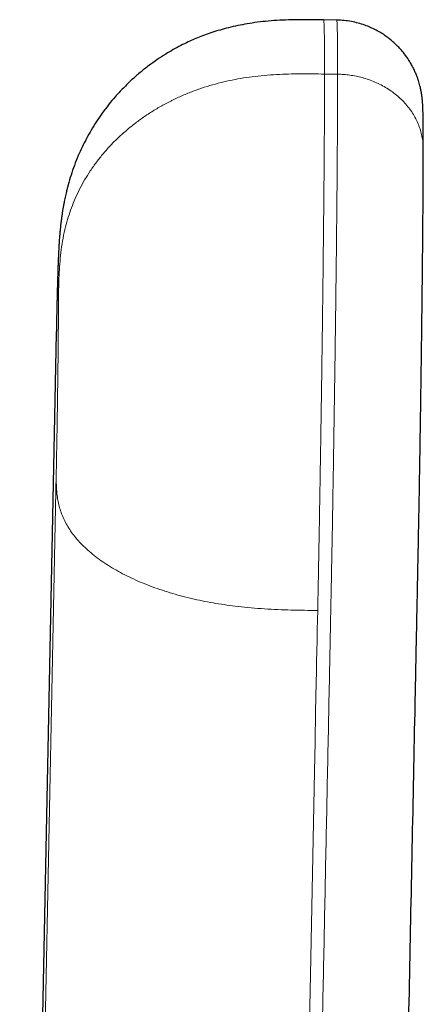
# Model space of a CAD drawing. Header units: millimetres. Extents: x 8 to 961, y 12 to 932.
# Tile 116 of 187: x 493 to 502, y 748 to 771. Entities that reach past the tile are written whole.
import ezdxf

# ---------------------------------------------------------------- set-up
doc = ezdxf.new("R2010")
doc.units = ezdxf.units.MM

msp = doc.modelspace()

# ---------------------------------------------------------------- linework, layer by layer
at = {"color": 7, "linetype": 'Continuous', "lineweight": 30}
msp.add_line((500.357, 770.718), (500.057, 770.722), dxfattribs=at)
at = {"color": 8, "linetype": 'Continuous', "lineweight": 0}
for p, q in [((500.379, 769.473), (500.079, 769.478)), ((493.085, 721.969), (493.923, 763.333)), ((493.923, 760.291), (493.085, 718.926))]:
    msp.add_line(p, q, dxfattribs=at)
at = {"color": 7, "linetype": 'Continuous', "lineweight": 30, "flags": 128}
msp.add_lwpolyline([(493.924, 763.52), (493.53, 744.031), (493.087, 722.154)], dxfattribs=at)
at = {"color": 8, "linetype": 'Continuous', "lineweight": 0, "flags": 128}
msp.add_lwpolyline([(499.05, 714.086), (499.538, 738.189), (499.753, 748.794), (499.847, 753.461), (499.861, 754.145), (499.875, 754.829), (499.889, 755.517), (499.894, 755.752), (499.898, 755.988), (499.903, 756.228), (499.908, 756.47), (499.913, 756.714), (499.918, 756.942), (499.922, 757.158)], dxfattribs=at)
at = {"color": 7, "linetype": 'Continuous', "lineweight": 30}
for points, knots in [([(500.058, 770.722), (499.957, 770.724), (499.758, 770.727), (499.467, 770.727), (499.187, 770.721), (498.919, 770.707), (498.665, 770.684), (498.424, 770.653), (498.197, 770.615), (497.982, 770.57), (497.779, 770.519), (497.588, 770.464), (497.41, 770.404), (497.245, 770.343), (497.093, 770.28), (496.939, 770.211), (496.779, 770.133), (496.607, 770.04), (496.426, 769.934), (496.236, 769.81), (496.039, 769.668), (495.843, 769.513), (495.649, 769.342), (495.46, 769.157), (495.285, 768.968), (495.124, 768.776), (494.98, 768.586), (494.847, 768.391), (494.726, 768.196), (494.616, 767.999), (494.517, 767.803), (494.424, 767.597), (494.339, 767.382), (494.262, 767.158), (494.21, 766.982), (494.176, 766.856), (494.157, 766.781), (494.141, 766.712), (494.127, 766.646), (494.114, 766.585), (494.103, 766.53), (494.096, 766.494), (494.092, 766.47), (494.088, 766.451), (494.083, 766.425), (494.077, 766.39), (494.07, 766.347), (494.063, 766.3), (494.056, 766.253), (494.049, 766.208), (494.041, 766.147), (494.032, 766.076), (494.022, 765.993), (494.014, 765.913), (494.006, 765.831), (493.999, 765.75), (493.994, 765.676), (493.99, 765.613), (493.986, 765.556), (493.983, 765.51), (493.981, 765.471), (493.979, 765.435), (493.977, 765.398), (493.976, 765.363), (493.974, 765.333), (493.973, 765.304), (493.972, 765.274), (493.97, 765.242), (493.969, 765.21), (493.968, 765.177), (493.966, 765.143), (493.965, 765.112), (493.964, 765.085), (493.963, 765.061), (493.963, 765.039), (493.962, 765.015), (493.961, 764.988), (493.96, 764.956), (493.959, 764.925), (493.958, 764.897), (493.957, 764.87), (493.956, 764.843), (493.955, 764.81), (493.954, 764.773), (493.953, 764.732), (493.952, 764.696), (493.951, 764.663), (493.95, 764.623), (493.948, 764.568), (493.947, 764.497), (493.944, 764.416), (493.942, 764.33), (493.94, 764.242), (493.938, 764.171), (493.937, 764.116), (493.936, 764.073), (493.935, 764.025), (493.934, 763.968), (493.932, 763.901), (493.931, 763.822), (493.929, 763.733), (493.927, 763.631), (493.925, 763.558), (493.924, 763.52)], [0, 0, 0, 0, 0.024936, 0.048904, 0.071924, 0.094005, 0.11515, 0.135006, 0.153954, 0.171989, 0.189103, 0.205571, 0.221062, 0.235563, 0.249062, 0.261547, 0.27711, 0.293133, 0.30965, 0.329016, 0.349011, 0.369624, 0.39084, 0.412639, 0.434998, 0.45459, 0.474373, 0.493773, 0.512744, 0.531282, 0.549384, 0.567051, 0.587118, 0.606604, 0.625519, 0.632465, 0.638972, 0.644792, 0.649928, 0.655717, 0.660303, 0.663691, 0.664939, 0.666277, 0.668715, 0.671652, 0.675397, 0.679681, 0.683807, 0.687742, 0.691487, 0.699574, 0.706656, 0.713821, 0.721844, 0.730728, 0.737843, 0.745172, 0.752157, 0.758528, 0.762505, 0.7676, 0.773399, 0.778231, 0.781972, 0.78619, 0.790709, 0.795578, 0.799981, 0.805119, 0.810501, 0.815092, 0.818956, 0.822419, 0.825528, 0.828722, 0.832797, 0.837655, 0.842192, 0.846092, 0.849488, 0.853155, 0.857223, 0.862903, 0.86847, 0.873225, 0.877174, 0.88091, 0.888735, 0.897475, 0.907061, 0.917396, 0.927266, 0.9363, 0.940734, 0.944974, 0.949878, 0.955812, 0.962773, 0.970606, 0.979424, 0.989223, 1, 1, 1, 1]), ([(502.344, 767.752), (502.344, 767.771), (502.344, 767.827), (502.344, 767.913), (502.344, 768.007), (502.344, 768.09), (502.343, 768.162), (502.343, 768.224), (502.342, 768.279), (502.342, 768.326), (502.342, 768.367), (502.341, 768.402), (502.341, 768.432), (502.34, 768.46), (502.34, 768.486), (502.34, 768.512), (502.339, 768.54), (502.338, 768.57), (502.338, 768.602), (502.337, 768.636), (502.336, 768.671), (502.335, 768.7), (502.334, 768.725), (502.333, 768.744), (502.332, 768.764), (502.33, 768.789), (502.328, 768.82), (502.326, 768.852), (502.324, 768.88), (502.321, 768.903), (502.319, 768.923), (502.317, 768.943), (502.314, 768.966), (502.31, 768.992), (502.306, 769.021), (502.301, 769.052), (502.295, 769.086), (502.287, 769.127), (502.277, 769.169), (502.266, 769.215), (502.251, 769.268), (502.233, 769.331), (502.209, 769.4), (502.179, 769.478), (502.142, 769.561), (502.1, 769.648), (502.052, 769.734), (502, 769.816), (501.946, 769.895), (501.888, 769.971), (501.827, 770.043), (501.765, 770.11), (501.7, 770.174), (501.631, 770.236), (501.555, 770.298), (501.469, 770.362), (501.37, 770.427), (501.258, 770.49), (501.134, 770.55), (500.998, 770.605), (500.851, 770.651), (500.694, 770.687), (500.528, 770.711), (500.415, 770.716), (500.357, 770.718)], [0, 0, 0, 0, 0.017054, 0.051341, 0.083381, 0.113175, 0.140247, 0.165148, 0.187876, 0.208428, 0.227156, 0.243614, 0.258027, 0.271973, 0.285757, 0.299378, 0.312837, 0.331409, 0.350156, 0.370264, 0.391795, 0.414017, 0.425998, 0.437801, 0.44958, 0.462478, 0.477493, 0.492455, 0.504928, 0.513826, 0.520784, 0.526165, 0.532067, 0.538878, 0.545272, 0.552336, 0.560026, 0.568207, 0.576507, 0.583702, 0.59311, 0.60358, 0.615452, 0.628765, 0.643555, 0.659339, 0.67502, 0.690542, 0.705883, 0.721024, 0.735947, 0.750636, 0.765075, 0.779311, 0.794705, 0.811805, 0.830564, 0.850915, 0.872772, 0.896026, 0.920543, 0.946166, 0.972717, 1, 1, 1, 1]), ([(502.316, 764.105), (502.317, 764.178), (502.319, 764.346), (502.322, 764.602), (502.325, 764.875), (502.328, 765.14), (502.33, 765.401), (502.333, 765.659), (502.335, 765.913), (502.337, 766.163), (502.339, 766.405), (502.34, 766.636), (502.341, 766.857), (502.343, 767.065), (502.343, 767.262), (502.344, 767.448), (502.344, 767.612), (502.344, 767.708), (502.344, 767.751)], [0, 0, 0, 0, 0.04829, 0.111194, 0.173348, 0.235331, 0.297733, 0.361149, 0.426073, 0.492158, 0.558615, 0.624661, 0.690017, 0.75497, 0.819603, 0.883983, 0.948178, 1, 1, 1, 1]), ([(502.263, 760.385), (502.263, 760.409), (502.265, 760.531), (502.269, 760.751), (502.274, 761.044), (502.279, 761.359), (502.284, 761.694), (502.289, 762.05), (502.294, 762.404), (502.299, 762.757), (502.304, 763.107), (502.308, 763.447), (502.312, 763.776), (502.315, 763.993), (502.316, 764.1), (502.316, 764.104)], [0, 0, 0, 0, 0.020185, 0.098311, 0.176434, 0.254554, 0.348698, 0.44284, 0.536986, 0.631135, 0.725292, 0.819456, 0.908245, 0.997034, 1, 1, 1, 1]), ([(502.259, 760.168), (502.26, 760.183), (502.261, 760.254), (502.262, 760.326), (502.263, 760.384)], [0, 0, 0, 0, 0.207824, 1, 1, 1, 1]), ([(501.349, 715.053), (501.357, 715.438), (501.373, 716.212), (501.396, 717.379), (501.42, 718.557), (501.444, 719.745), (501.468, 720.937), (501.493, 722.129), (501.531, 724.012), (501.583, 726.588), (501.706, 732.662), (501.829, 738.752), (501.953, 744.858), (502.02, 748.177), (502.087, 751.496), (502.137, 753.93), (502.168, 755.48), (502.181, 756.144), (502.195, 756.806), (502.208, 757.469), (502.219, 757.997), (502.227, 758.406), (502.233, 758.692), (502.238, 758.984), (502.244, 759.283), (502.249, 759.588), (502.255, 759.883), (502.258, 760.078), (502.259, 760.168)], [0, 0, 0, 0, 0.0256, 0.051422, 0.077641, 0.104148, 0.130727, 0.15722, 0.183648, 0.25636, 0.329111, 0.588906, 0.662711, 0.736519, 0.810314, 0.884159, 0.89894, 0.913704, 0.928441, 0.94314, 0.957815, 0.963934, 0.970061, 0.976196, 0.982343, 0.988503, 0.994679, 1, 1, 1, 1])]:
    msp.add_open_spline(points, degree=3, knots=knots, dxfattribs=at)
at = {"color": 8, "linetype": 'Continuous', "lineweight": 0}
for points, knots in [([(500.079, 769.478), (500.079, 769.544), (500.079, 769.677), (500.079, 769.855), (500.078, 770.018), (500.077, 770.164), (500.075, 770.293), (500.074, 770.404), (500.072, 770.498), (500.07, 770.576), (500.067, 770.638), (500.065, 770.684), (500.061, 770.712), (500.059, 770.724), (500.058, 770.721), (500.057, 770.721)], [0, 0, 0, 0, 0.0840322, 0.1676161, 0.2508084, 0.3336628, 0.4162294, 0.4970875, 0.5777563, 0.6582765, 0.7386872, 0.8204863, 0.9022504, 0.9840184, 1, 1, 1, 1]), ([(500.379, 769.473), (500.379, 769.583), (500.379, 769.802), (500.378, 770.073), (500.375, 770.3), (500.372, 770.478), (500.369, 770.609), (500.364, 770.688), (500.36, 770.722), (500.358, 770.715), (500.357, 770.714)], [0, 0, 0, 0, 0.141106, 0.281052, 0.420093, 0.558459, 0.696361, 0.833994, 0.971546, 1, 1, 1, 1]), ([(500.079, 769.478), (499.987, 769.48), (499.804, 769.482), (499.528, 769.484), (499.251, 769.48), (498.974, 769.469), (498.696, 769.449), (498.424, 769.42), (498.157, 769.38), (497.897, 769.33), (497.638, 769.269), (497.382, 769.196), (497.129, 769.111), (496.881, 769.013), (496.637, 768.904), (496.4, 768.782), (496.17, 768.65), (495.95, 768.507), (495.739, 768.354), (495.54, 768.193), (495.351, 768.023), (495.171, 767.844), (495.003, 767.655), (494.846, 767.459), (494.703, 767.257), (494.573, 767.049), (494.458, 766.838), (494.358, 766.624), (494.271, 766.409), (494.197, 766.191), (494.132, 765.958), (494.078, 765.71), (494.036, 765.447), (494.008, 765.184), (493.99, 764.922), (493.981, 764.659), (493.977, 764.485), (493.975, 764.398)], [0, 0, 0, 0, 0.028277, 0.056597, 0.084989, 0.113475, 0.142074, 0.170805, 0.198031, 0.225403, 0.252931, 0.280622, 0.308477, 0.336492, 0.364657, 0.392957, 0.42137, 0.44987, 0.477918, 0.50599, 0.534056, 0.562083, 0.590551, 0.61892, 0.647166, 0.675271, 0.703221, 0.730514, 0.757648, 0.784627, 0.81146, 0.843225, 0.874819, 0.906266, 0.937591, 0.968823, 1, 1, 1, 1]), ([(499.35, 714.082), (499.536, 723.291), (499.738, 733.268), (499.956, 744.012), (500.003, 746.314), (500.049, 748.616), (500.096, 750.919), (500.142, 753.222), (500.176, 754.868), (500.196, 755.857), (500.203, 756.191), (500.209, 756.526), (500.216, 756.851), (500.222, 757.161), (500.228, 757.457), (500.234, 757.758), (500.24, 758.078), (500.246, 758.413), (500.253, 758.755), (500.261, 759.195), (500.27, 759.745), (500.281, 760.407), (500.292, 761.077), (500.302, 761.752), (500.312, 762.428), (500.322, 763.097), (500.33, 763.756), (500.339, 764.399), (500.346, 765.025), (500.353, 765.63), (500.359, 766.213), (500.364, 766.772), (500.369, 767.303), (500.372, 767.806), (500.375, 768.277), (500.378, 768.715), (500.379, 769.119), (500.379, 769.355), (500.379, 769.473)], [0, 0, 0, 0, 0.500021, 0.541689, 0.583358, 0.625026, 0.666695, 0.708363, 0.750096, 0.756044, 0.762081, 0.768231, 0.774241, 0.779745, 0.785045, 0.790147, 0.795636, 0.801555, 0.80713, 0.812694, 0.823207, 0.833704, 0.844203, 0.854717, 0.865265, 0.875803, 0.886253, 0.896634, 0.906961, 0.917253, 0.927522, 0.937783, 0.948051, 0.958338, 0.968661, 0.979033, 0.989473, 1, 1, 1, 1]), ([(499.922, 757.158), (499.923, 757.216), (499.926, 757.333), (499.929, 757.512), (499.933, 757.695), (499.937, 757.889), (499.94, 758.096), (499.944, 758.308), (499.948, 758.52), (499.952, 758.729), (499.957, 758.993), (499.963, 759.315), (499.969, 759.696), (499.976, 760.081), (499.982, 760.471), (499.989, 760.866), (499.995, 761.265), (500.001, 761.666), (500.007, 762.067), (500.013, 762.466), (500.018, 762.861), (500.024, 763.25), (500.029, 763.634), (500.034, 764.015), (500.038, 764.393), (500.043, 764.766), (500.047, 765.133), (500.051, 765.493), (500.055, 765.843), (500.058, 766.183), (500.062, 766.513), (500.065, 766.833), (500.067, 767.147), (500.07, 767.452), (500.072, 767.749), (500.074, 768.035), (500.075, 768.31), (500.077, 768.571), (500.078, 768.819), (500.079, 769.052), (500.079, 769.274), (500.079, 769.41), (500.079, 769.478)], [0, 0, 0, 0, 0.014313, 0.028587, 0.043135, 0.058271, 0.074315, 0.091267, 0.107134, 0.122781, 0.138408, 0.16627, 0.194092, 0.221887, 0.249671, 0.277964, 0.306274, 0.334618, 0.363012, 0.39147, 0.419408, 0.447198, 0.474857, 0.502403, 0.53035, 0.558213, 0.586007, 0.613746, 0.641445, 0.668623, 0.695788, 0.722952, 0.750128, 0.777823, 0.805557, 0.833343, 0.861196, 0.889132, 0.916665, 0.944309, 0.972081, 1, 1, 1, 1]), ([(502.343, 767.751), (502.343, 767.784), (502.342, 767.862), (502.328, 767.984), (502.301, 768.119), (502.26, 768.254), (502.205, 768.389), (502.138, 768.518), (502.059, 768.642), (501.97, 768.758), (501.87, 768.869), (501.76, 768.972), (501.64, 769.068), (501.512, 769.154), (501.377, 769.23), (501.237, 769.296), (501.093, 769.352), (500.949, 769.397), (500.804, 769.431), (500.661, 769.455), (500.519, 769.471), (500.425, 769.474), (500.379, 769.475)], [0, 0, 0, 0, 0.0371266, 0.086816, 0.1377927, 0.1899415, 0.2431267, 0.2971931, 0.3488238, 0.4009276, 0.4533385, 0.5058846, 0.5583915, 0.6106854, 0.6625967, 0.7139634, 0.7646337, 0.8144684, 0.8624797, 0.9094615, 0.9553258, 1, 1, 1, 1]), ([(493.923, 763.333), (493.924, 763.396), (493.927, 763.521), (493.931, 763.696), (493.934, 763.863), (493.938, 764.018), (493.942, 764.161), (493.945, 764.289), (493.949, 764.402), (493.952, 764.501), (493.955, 764.587), (493.957, 764.659), (493.96, 764.72), (493.963, 764.766), (493.965, 764.797), (493.967, 764.813), (493.969, 764.812), (493.971, 764.795), (493.972, 764.763), (493.973, 764.717), (493.974, 764.657), (493.975, 764.584), (493.975, 764.499), (493.975, 764.431), (493.975, 764.398)], [0, 0, 0, 0, 0.046667, 0.093333, 0.14, 0.186663, 0.233329, 0.279998, 0.323998, 0.367997, 0.411997, 0.455997, 0.499999, 0.546667, 0.593332, 0.639997, 0.686662, 0.733327, 0.779996, 0.823996, 0.867996, 0.911997, 0.955997, 1, 1, 1, 1]), ([(493.975, 764.398), (493.975, 764.359), (493.975, 764.282), (493.975, 764.149), (493.974, 764.005), (493.973, 763.849), (493.972, 763.682), (493.97, 763.509), (493.969, 763.33), (493.967, 763.147), (493.965, 762.958), (493.963, 762.764), (493.96, 762.561), (493.957, 762.35), (493.954, 762.133), (493.951, 761.913), (493.948, 761.693), (493.944, 761.474), (493.941, 761.26), (493.937, 761.054), (493.934, 760.855), (493.93, 760.661), (493.927, 760.472), (493.924, 760.351), (493.923, 760.291)], [0, 0, 0, 0, 0.0466682, 0.0933343, 0.1400005, 0.1866663, 0.2333326, 0.280001, 0.3240007, 0.3680002, 0.4119998, 0.4559994, 0.5000014, 0.5466694, 0.5933349, 0.64, 0.6866644, 0.7333301, 0.7799997, 0.8239984, 0.8679967, 0.9119978, 0.9559982, 1, 1, 1, 1]), ([(493.925, 763.52), (493.924, 763.509), (493.922, 763.447), (493.923, 763.385), (493.923, 763.333)], [0, 0, 0, 0, 0.173963, 1, 1, 1, 1]), ([(493.923, 760.291), (493.923, 760.244), (493.923, 760.151), (493.926, 760.011), (493.935, 759.871), (493.953, 759.73), (493.981, 759.589), (494.02, 759.451), (494.07, 759.315), (494.133, 759.183), (494.208, 759.051), (494.298, 758.92), (494.401, 758.792), (494.518, 758.665), (494.649, 758.541), (494.794, 758.42), (494.952, 758.302), (495.122, 758.189), (495.302, 758.081), (495.493, 757.979), (495.693, 757.882), (495.904, 757.789), (496.126, 757.703), (496.356, 757.622), (496.593, 757.548), (496.837, 757.48), (497.084, 757.421), (497.333, 757.368), (497.584, 757.322), (497.838, 757.283), (498.109, 757.249), (498.398, 757.219), (498.704, 757.196), (499.009, 757.18), (499.314, 757.169), (499.618, 757.163), (499.821, 757.16), (499.922, 757.158)], [0, 0, 0, 0, 0.028278, 0.056599, 0.084992, 0.113479, 0.142079, 0.170811, 0.198038, 0.225411, 0.25294, 0.280631, 0.308487, 0.336502, 0.364668, 0.392969, 0.421382, 0.449882, 0.47793, 0.506002, 0.534068, 0.562095, 0.590562, 0.618931, 0.647177, 0.675281, 0.70323, 0.730522, 0.757655, 0.784634, 0.811465, 0.84323, 0.874823, 0.906269, 0.937593, 0.968824, 1, 1, 1, 1])]:
    msp.add_open_spline(points, degree=3, knots=knots, dxfattribs=at)

doc.saveas('drawing.dxf')
